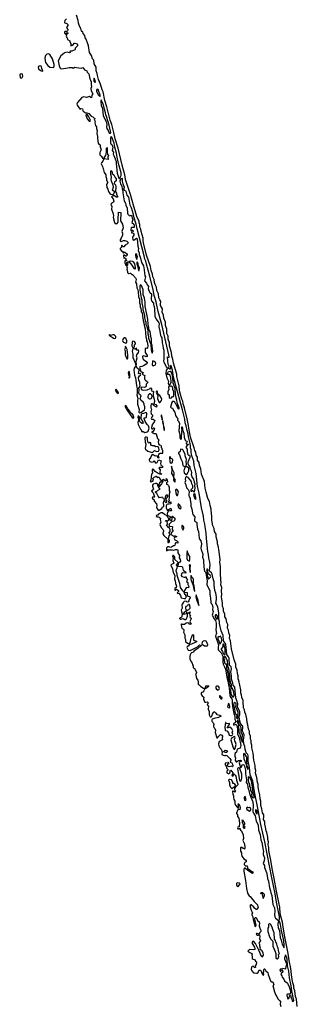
# Model space of a CAD drawing. Extents: x 2895860 to 3052244, y 542080 to 918683.
# Tile 72 of 133: x 3043126 to 3049358, y 701012 to 723132. Entities that reach past the tile are written whole.
import ezdxf

# ---------------------------------------------------------------- set-up
doc = ezdxf.new("R2010")
doc.units = 0

msp = doc.modelspace()

# ---------------------------------------------------------------- linework, layer by layer
at = {"layer": '0CON05XD'}
for points in [[(3044179, 723155), (3044139, 723115), (3044132, 723072), (3044139, 723059), (3044182, 723045), (3044209, 723025), (3044210, 723000), (3044180, 722955), (3044185, 722940), (3044210, 722915), (3044207, 722895), (3044198, 722885)], [(3048952, 703262), (3048888, 703555), (3048842, 703835), (3048798, 704025), (3048756, 704286), (3048738, 704355), (3048720, 704465), (3048720, 704535), (3048706, 704595), (3048715, 704665), (3048699, 704715), (3048697, 704765), (3048672, 704875), (3048658, 704908), (3048645, 704995), (3048626, 705056), (3048627, 705115), (3048602, 705165), (3048607, 705233), (3048603, 705265), (3048575, 705315), (3048563, 705405), (3048538, 705475), (3048540, 705575), (3048523, 705625), (3048518, 705718), (3048491, 705805), (3048478, 705895), (3048482, 705955), (3048466, 705996), (3048451, 706105), (3048421, 706205), (3048430, 706265), (3048412, 706315), (3048409, 706375), (3048379, 706495), (3048378, 706565), (3048372, 706588), (3048370, 706655), (3048338, 706775), (3048339, 706835), (3048323, 706875), (3048319, 706935), (3048304, 706965), (3048304, 707034), (3048284, 707085), (3048287, 707145), (3048259, 707195), (3048250, 707290), (3048233, 707345), (3048226, 707425), (3048204, 707525), (3048180, 707575), (3048171, 707625), (3048148, 707675), (3048149, 707725), (3048141, 707765), (3048139, 707835), (3048112, 707902), (3048106, 707965), (3048087, 708005), (3048087, 708075), (3048070, 708180), (3048049, 708285), (3048033, 708323), (3048030, 708345), (3048031, 708395), (3048012, 708445), (3048007, 708517), (3047980, 708585), (3047975, 708653), (3047938, 708748), (3047881, 708995), (3047857, 709177), (3047838, 709235), (3047841, 709295), (3047818, 709355), (3047815, 709415), (3047792, 709465), (3047801, 709545), (3047777, 709587), (3047762, 709672), (3047734, 709715), (3047729, 709785), (3047703, 709835), (3047700, 709895), (3047678, 709955), (3047678, 709992), (3047678, 710035), (3047659, 710155), (3047666, 710225), (3047653, 710295), (3047662, 710375), (3047642, 710435), (3047651, 710495), (3047638, 710535), (3047644, 710595), (3047635, 710645), (3047632, 710845), (3047622, 710945), (3047625, 710995), (3047606, 711185), (3047593, 711225), (3047587, 711285), (3047568, 711355), (3047564, 711405), (3047538, 711515), (3047534, 711575), (3047496, 711635), (3047490, 711705), (3047459, 711759), (3047439, 711885), (3047438, 711985), (3047428, 712025), (3047421, 712135), (3047405, 712220), (3047384, 712305), (3047352, 712375), (3047309, 712519), (3047291, 712611), (3047278, 712758), (3047206, 712925), (3047194, 713045), (3047160, 713115), (3047154, 713184), (3047119, 713235), (3047116, 713305), (3047088, 713348), (3047083, 713415), (3047057, 713457), (3047046, 713514), (3046963, 713755), (3046922, 713955), (3046918, 714015), (3046889, 714165), (3046829, 714409), (3046798, 714505), (3046787, 714565), (3046767, 714607), (3046725, 714745), (3046714, 714795), (3046704, 714904), (3046654, 715114), (3046651, 715171), (3046576, 715415), (3046564, 715505), (3046543, 715573), (3046530, 715655), (3046505, 715755), (3046486, 715806), (3046487, 715875), (3046458, 715955), (3046461, 716025), (3046432, 716085), (3046427, 716177), (3046396, 716265), (3046397, 716335), (3046358, 716425), (3046353, 716493), (3046324, 716565), (3046328, 716635), (3046288, 716715), (3046284, 716745), (3046291, 716805), (3046270, 716840), (3046247, 716887), (3046245, 716975), (3046206, 717046), (3046199, 717125), (3046166, 717185), (3046152, 717225), (3046142, 717295), (3046117, 717357), (3046107, 717415), (3046079, 717495), (3046059, 717585), (3045972, 717845), (3045905, 718120), (3045896, 718175), (3045897, 718225), (3045851, 718375), (3045846, 718425), (3045830, 718455), (3045823, 718485), (3045825, 718530), (3045810, 718570), (3045806, 718606), (3045766, 718685), (3045685, 718932), (3045615, 719202), (3045502, 719542), (3045484, 719645), (3045424, 719865), (3045336, 720246), (3045269, 720455), (3045242, 720595), (3045191, 720775), (3045154, 720875), (3045083, 721173), (3045037, 721315), (3044999, 721509), (3044978, 721555), (3044938, 721685), (3044894, 721786), (3044870, 721875), (3044867, 721927), (3044842, 721985), (3044840, 722065), (3044798, 722142), (3044787, 722225), (3044763, 722255), (3044737, 722327), (3044692, 722395), (3044667, 722545), (3044617, 722695), (3044599, 722725), (3044589, 722775), (3044553, 722825), (3044543, 722853), (3044516, 722876), (3044498, 722935), (3044467, 722985), (3044443, 723057), (3044437, 723115), (3044404, 723234)], [(3044198, 722885), (3044185, 722870), (3044141, 722869), (3044134, 722855), (3044134, 722835), (3044150, 722815), (3044165, 722810), (3044170, 722825), (3044192, 722848), (3044208, 722835), (3044205, 722820), (3044182, 722818), (3044169, 722765), (3044175, 722740), (3044192, 722722), (3044200, 722685), (3044248, 722655), (3044248, 722635), (3044280, 722585), (3044270, 722555), (3044285, 722550), (3044295, 722560), (3044315, 722560), (3044355, 722602), (3044365, 722602), (3044415, 722588), (3044424, 722565), (3044424, 722546), (3044372, 722495), (3044368, 722465), (3044360, 722455), (3044295, 722426), (3044258, 722425), (3044250, 722415), (3044258, 722395), (3044245, 722388), (3044195, 722400), (3044130, 722385), (3044114, 722376), (3044053, 722317), (3043992, 722205), (3044010, 722095), (3044034, 722044), (3044044, 722034), (3044065, 722029), (3044205, 722049), (3044235, 722061), (3044305, 722056), (3044325, 722042), (3044365, 722064), (3044398, 722055), (3044505, 722047), (3044545, 722058), (3044583, 722003), (3044630, 721980), (3044643, 721955), (3044681, 721915), (3044697, 721807), (3044719, 721775), (3044729, 721735), (3044728, 721675), (3044736, 721625), (3044724, 721585), (3044730, 721535), (3044768, 721465), (3044743, 721435), (3044735, 721380), (3044722, 721382), (3044695, 721410), (3044627, 721383), (3044565, 721397), (3044519, 721381), (3044421, 721269), (3044411, 721245), (3044416, 721215), (3044472, 721135), (3044475, 721120), (3044495, 721139), (3044535, 721130), (3044540, 721125), (3044538, 721105), (3044554, 721074), (3044575, 721063), (3044595, 721040), (3044635, 721041), (3044675, 721023), (3044732, 720965), (3044768, 720948), (3044795, 720920), (3044810, 720915), (3044810, 720905), (3044800, 720895), (3044803, 720873), (3044818, 720845), (3044814, 720815), (3044827, 720757), (3044850, 720725), (3044850, 720685), (3044864, 720634), (3044857, 720575), (3044874, 720505), (3044874, 720465), (3044891, 720355), (3044904, 720334), (3044926, 720325), (3044932, 720305), (3044930, 720275), (3044954, 720205), (3044924, 720146), (3044926, 720096), (3044955, 720070), (3044985, 720027), (3045012, 720005), (3044991, 719955), (3044962, 719918), (3044957, 719895), (3044988, 719835), (3044990, 719805), (3045002, 719792), (3045022, 719702), (3045056, 719645), (3045056, 719606), (3045076, 719565), (3045074, 719524), (3045101, 719475), (3045100, 719465), (3045073, 719427), (3045081, 719365), (3045108, 719328), (3045122, 719275), (3045150, 719230), (3045174, 719214), (3045203, 719207), (3045234, 719216), (3045260, 719265), (3045225, 719286), (3045212, 719305), (3045228, 719378), (3045222, 719412), (3045184, 719504), (3045180, 719545), (3045190, 719595), (3045182, 719632), (3045170, 719655), (3045173, 719735), (3045185, 719740), (3045195, 719730), (3045203, 719705), (3045202, 719675), (3045238, 719648), (3045266, 719586), (3045289, 719555), (3045288, 719512), (3045255, 719480), (3045250, 719455), (3045275, 719420), (3045283, 719375), (3045278, 719265), (3045297, 719235), (3045302, 719205), (3045328, 719155), (3045317, 719143), (3045295, 719142), (3045252, 719172), (3045225, 719178), (3045200, 719170), (3045189, 719155), (3045226, 719105), (3045240, 719055), (3045235, 719034), (3045185, 719006), (3045173, 718985), (3045193, 718935), (3045189, 718875), (3045221, 718769), (3045228, 718725), (3045226, 718695), (3045229, 718659), (3045251, 718575), (3045295, 718547), (3045315, 718552), (3045337, 718585), (3045333, 718643), (3045341, 718799), (3045345, 718808), (3045393, 718803), (3045392, 718615), (3045430, 718535), (3045449, 718455), (3045418, 718375), (3045434, 718335), (3045430, 718295), (3045405, 718223), (3045384, 718185), (3045382, 718165), (3045393, 718153), (3045405, 718151), (3045455, 718173), (3045485, 718173), (3045532, 718155), (3045560, 718125), (3045543, 718095), (3045496, 718064), (3045465, 718029), (3045440, 718030), (3045425, 718062), (3045415, 718067), (3045409, 718061), (3045409, 718025), (3045382, 717995), (3045381, 717975), (3045400, 717950), (3045434, 717924), (3045455, 717890), (3045467, 717913), (3045485, 717913), (3045525, 717882), (3045540, 717855), (3045538, 717842), (3045515, 717820), (3045505, 717820), (3045465, 717850), (3045459, 717825), (3045460, 717775), (3045465, 717770), (3045475, 717780), (3045498, 717778), (3045507, 717767), (3045512, 717742), (3045530, 717725), (3045515, 717712), (3045495, 717720), (3045484, 717706), (3045485, 717670), (3045505, 717610), (3045522, 717635), (3045533, 717677), (3045545, 717690), (3045552, 717682), (3045546, 717625), (3045520, 717595), (3045536, 717555), (3045534, 717524), (3045548, 717478), (3045548, 717455), (3045555, 717444), (3045575, 717434), (3045605, 717441), (3045615, 717438), (3045645, 717408), (3045660, 717405), (3045726, 717336), (3045741, 717305), (3045743, 717295), (3045723, 717235), (3045746, 717195), (3045757, 717107), (3045775, 717067), (3045787, 717015), (3045796, 716906), (3045816, 716855), (3045819, 716775), (3045832, 716725), (3045830, 716685), (3045844, 716645), (3045850, 716600), (3045852, 716572), (3045875, 716545), (3045879, 716475), (3045897, 716377), (3045915, 716325), (3045921, 716271), (3045943, 716185), (3045954, 716006), (3045975, 715958), (3045972, 715915), (3045985, 715898), (3046004, 715815), (3045998, 715752), (3045985, 715748), (3045965, 715752), (3045945, 715742), (3045939, 715725), (3045943, 715655), (3045988, 715585), (3045990, 715565), (3045965, 715560), (3045957, 715567), (3045895, 715578), (3045880, 715565), (3045890, 715515), (3045902, 715495), (3045979, 715449), (3045990, 715435), (3045988, 715425), (3045965, 715393), (3045908, 715355), (3045865, 715338), (3045825, 715336), (3045814, 715315), (3045830, 715285), (3045820, 715265), (3045844, 715234), (3045875, 715210), (3045900, 715205), (3045880, 715185), (3045880, 715165), (3045895, 715150), (3045922, 715148), (3045935, 715140), (3045931, 715109), (3045926, 715085), (3045930, 715055), (3045951, 715031), (3045998, 714998), (3046000, 714985), (3045966, 714945), (3045966, 714905), (3045958, 714885), (3045925, 714869), (3045861, 714879), (3045850, 714870), (3045844, 714844), (3045869, 714819), (3045905, 714810), (3045985, 714820), (3046053, 714847), (3046065, 714860), (3046075, 714860), (3046085, 714850), (3046088, 714825), (3046080, 714805), (3046093, 714793), (3046115, 714790), (3046126, 714776), (3046120, 714725), (3046122, 714685), (3046146, 714605), (3046152, 714555), (3046140, 714505), (3046185, 714488), (3046203, 714455), (3046195, 714430), (3046148, 714455), (3046125, 714480), (3046120, 714495), (3046103, 714503), (3046085, 714502), (3046078, 714495), (3046068, 714465), (3046068, 714415), (3046081, 714385), (3046069, 714325), (3046080, 714280), (3046108, 714245), (3046104, 714225), (3046081, 714195), (3046075, 714170), (3046088, 714158), (3046125, 714154), (3046158, 714125), (3046145, 714092), (3046098, 714035), (3046102, 714025), (3046084, 713974), (3046086, 713955), (3046095, 713942), (3046115, 713940), (3046135, 713962), (3046145, 713962), (3046154, 713945), (3046146, 713915), (3046115, 713882), (3046090, 713875), (3046090, 713865), (3046105, 713850), (3046125, 713850), (3046145, 713838), (3046175, 713837), (3046188, 713828), (3046217, 713727), (3046247, 713695), (3046234, 713645), (3046240, 713605), (3046259, 713579), (3046292, 713572), (3046302, 713562), (3046303, 713523), (3046318, 713505), (3046320, 713475), (3046328, 713465), (3046330, 713405), (3046340, 713395), (3046335, 713390), (3046281, 713389), (3046240, 713365), (3046232, 713332), (3046253, 713305), (3046245, 713278), (3046235, 713278), (3046220, 713320), (3046209, 713329), (3046185, 713333), (3046165, 713323), (3046125, 713354), (3046094, 713356), (3046082, 713345), (3046072, 713305), (3046036, 713254), (3046032, 713235), (3046049, 713209), (3046095, 713191), (3046122, 713198), (3046145, 713222), (3046164, 713184), (3046185, 713170), (3046210, 713185), (3046245, 713242), (3046305, 713218), (3046289, 713165), (3046292, 713132), (3046304, 713114), (3046335, 713102), (3046340, 713095), (3046321, 713069), (3046305, 713067), (3046293, 713073), (3046265, 713073), (3046253, 713055), (3046282, 713022), (3046271, 712961), (3046277, 712947), (3046308, 712935), (3046295, 712918), (3046234, 712934), (3046164, 712984), (3046125, 713032), (3046115, 713033), (3046103, 713025), (3046097, 712995), (3046104, 712955), (3046084, 712925), (3046070, 712785), (3046058, 712765), (3046075, 712747), (3046112, 712765), (3046126, 712785), (3046112, 712825), (3046145, 712854), (3046166, 712864), (3046175, 712880), (3046190, 712875), (3046215, 712850), (3046235, 712858), (3046255, 712852), (3046278, 712805), (3046305, 712790), (3046322, 712788), (3046355, 712810), (3046383, 712783), (3046405, 712782), (3046420, 712795), (3046418, 712808), (3046410, 712815), (3046415, 712820), (3046430, 712815), (3046432, 712802), (3046440, 712795), (3046440, 712765), (3046450, 712755), (3046420, 712725), (3046420, 712695), (3046445, 712690), (3046470, 712665), (3046482, 712625), (3046480, 712545), (3046498, 712525), (3046480, 712475), (3046482, 712395), (3046473, 712355), (3046480, 712325), (3046470, 712315), (3046470, 712295), (3046475, 712290), (3046505, 712290), (3046518, 712298), (3046520, 712255), (3046485, 712248), (3046451, 712249), (3046432, 712238), (3046416, 712214), (3046411, 712165), (3046435, 712110), (3046445, 712110), (3046515, 712160), (3046527, 712135)], [(3043885, 722062), (3043895, 722069), (3043901, 722085), (3043899, 722125), (3043863, 722253), (3043799, 722349), (3043785, 722359), (3043765, 722362), (3043732, 722358), (3043704, 722326), (3043688, 722272), (3043694, 722205), (3043708, 722168), (3043755, 722106), (3043805, 722063), (3043885, 722062)], [(3043635, 721973), (3043648, 721985), (3043625, 722035), (3043615, 722075), (3043605, 722088), (3043585, 722097), (3043555, 722091), (3043539, 722065), (3043549, 722029), (3043595, 721988), (3043635, 721973)], [(3043165, 721822), (3043180, 721835), (3043194, 721865), (3043188, 721905), (3043165, 721918), (3043135, 721906), (3043126, 721885), (3043136, 721836), (3043145, 721824), (3043165, 721822)], [(3044815, 721728), (3044825, 721730), (3044815, 721785), (3044795, 721818), (3044789, 721801), (3044793, 721755), (3044815, 721728)], [(3044925, 721404), (3044932, 721415), (3044929, 721435), (3044896, 721545), (3044885, 721564), (3044865, 721572), (3044851, 721549), (3044852, 721522), (3044898, 721435), (3044925, 721404)], [(3045165, 720581), (3045171, 720595), (3045168, 720625), (3045148, 720695), (3045136, 720765), (3045077, 720957), (3045060, 720995), (3045053, 721043), (3044997, 721235), (3044955, 721333), (3044949, 721295), (3044954, 721204), (3044985, 721135), (3045000, 720975), (3045038, 720908), (3045066, 720835), (3045079, 720775), (3045073, 720725), (3045085, 720686), (3045115, 720645), (3045135, 720584), (3045165, 720581)], [(3044705, 720852), (3044712, 720875), (3044681, 720951), (3044645, 720998), (3044635, 721002), (3044615, 720998), (3044612, 720985), (3044642, 720905), (3044684, 720854), (3044705, 720852)], [(3045365, 719568), (3045375, 719570), (3045405, 719635), (3045407, 719695), (3045344, 719905), (3045305, 720085), (3045299, 720135), (3045261, 720271), (3045246, 720356), (3045195, 720497), (3045185, 720504), (3045168, 720485), (3045166, 720365), (3045174, 720345), (3045197, 720325), (3045215, 720265), (3045199, 720195), (3045228, 720155), (3045222, 720115), (3045241, 720085), (3045272, 720005), (3045290, 719945), (3045294, 719904), (3045314, 719685), (3045345, 719592), (3045355, 719574), (3045365, 719568)], [(3045115, 719990), (3045033, 720003), (3045027, 720017), (3045028, 720045), (3045056, 720085), (3045072, 720155), (3045074, 720236), (3045085, 720260), (3045090, 720255), (3045087, 720153), (3045098, 720108), (3045118, 720085), (3045106, 720045), (3045115, 719990)], [(3049065, 702283), (3049065, 702365), (3049046, 702475), (3049003, 702673), (3048981, 702805), (3048965, 702860), (3048950, 702885), (3048959, 702935), (3048955, 702975), (3048889, 703305), (3048861, 703491), (3048785, 703852), (3048628, 704665), (3048539, 705055), (3048471, 705415), (3048395, 705786), (3048356, 706025), (3048301, 706165), (3048282, 706335), (3048255, 706475), (3048253, 706595), (3048244, 706624), (3048213, 706665), (3048187, 706745), (3048181, 706805), (3048161, 706865), (3048152, 706955), (3048156, 706986), (3048164, 707074), (3048131, 707145), (3048132, 707245), (3048125, 707265), (3048085, 707323), (3048062, 707415), (3048054, 707475), (3048071, 707525), (3048069, 707585), (3048014, 707695), (3048020, 707765), (3047975, 707898), (3047953, 708133), (3047915, 708185), (3047909, 708229), (3047880, 708315), (3047880, 708395), (3047868, 708475), (3047879, 708551), (3047870, 708590), (3047838, 708628), (3047831, 708785), (3047815, 708818), (3047777, 708867), (3047752, 709105), (3047704, 709174), (3047693, 709295), (3047652, 709405), (3047615, 709565), (3047612, 709615), (3047599, 709665), (3047599, 709805), (3047573, 709933), (3047555, 709983), (3047532, 710025), (3047546, 710105), (3047545, 710165), (3047529, 710249), (3047510, 710305), (3047492, 710435), (3047492, 710505), (3047471, 710571), (3047450, 710675), (3047435, 710705), (3047395, 710735), (3047390, 710755), (3047402, 710885), (3047397, 710947), (3047374, 711034), (3047367, 711117), (3047349, 711185), (3047321, 711475), (3047314, 711605), (3047288, 711742), (3047285, 711795), (3047262, 711885), (3047251, 711975), (3047208, 712165), (3047154, 712495), (3047118, 712645), (3047085, 712935), (3047042, 713115), (3047035, 713217), (3046992, 713332), (3046984, 713375), (3046973, 713415), (3046975, 713472), (3046959, 713515), (3046963, 713555), (3046955, 713610), (3046913, 713763), (3046909, 713825), (3046883, 713903), (3046865, 714005), (3046844, 714075), (3046831, 714155), (3046782, 714365), (3046625, 714935), (3046581, 715101), (3046553, 715255), (3046525, 715357), (3046514, 715366), (3046512, 715312), (3046505, 715283), (3046495, 715279), (3046476, 715295), (3046484, 715345), (3046457, 715395), (3046441, 715545), (3046445, 715560), (3046475, 715543), (3046482, 715548), (3046477, 715605), (3046313, 716287), (3046234, 716574), (3046187, 716795), (3046145, 716934), (3046125, 717065), (3046049, 717369), (3045970, 717640), (3045958, 717708), (3045934, 717755), (3045920, 717830), (3045761, 718435), (3045741, 718535), (3045687, 718707), (3045679, 718759), (3045637, 718905), (3045609, 718965), (3045573, 719145), (3045540, 719190), (3045515, 719277), (3045482, 719295), (3045467, 719345), (3045476, 719354), (3045480, 719365), (3045447, 719437), (3045431, 719505), (3045432, 719555), (3045425, 719563), (3045415, 719564), (3045387, 719553), (3045375, 719505), (3045391, 719445), (3045422, 719395), (3045424, 719336), (3045444, 719285), (3045442, 719245), (3045472, 719065), (3045503, 719013), (3045511, 718965), (3045537, 718895), (3045543, 718785), (3045555, 718762), (3045585, 718731), (3045597, 718727), (3045625, 718739), (3045645, 718717), (3045650, 718675), (3045663, 718635), (3045643, 718575), (3045685, 718539), (3045699, 718505), (3045695, 718464), (3045655, 718461), (3045635, 718466), (3045625, 718455), (3045618, 718415), (3045625, 718389), (3045655, 718406), (3045665, 718402), (3045670, 718385), (3045665, 718370), (3045631, 718355), (3045645, 718341), (3045676, 718336), (3045690, 718315), (3045690, 718295), (3045661, 718245), (3045665, 718189), (3045685, 718182), (3045745, 718221), (3045755, 718220), (3045766, 718206), (3045779, 718045), (3045792, 717995), (3045789, 717945), (3045808, 717895), (3045811, 717855), (3045839, 717775), (3045861, 717681), (3045906, 717605), (3045911, 717555), (3045923, 717515), (3045924, 717435), (3045937, 717375), (3045948, 717355), (3045925, 717265), (3045976, 717215), (3045986, 717176), (3046014, 717135), (3046012, 717092), (3046041, 717011), (3046055, 716993), (3046085, 716973), (3046078, 716845), (3046088, 716818), (3046126, 716765), (3046133, 716745), (3046151, 716645), (3046162, 716475), (3046193, 716403), (3046246, 716325), (3046254, 716305), (3046250, 716235), (3046275, 716135), (3046285, 716035), (3046305, 716010), (3046315, 715985), (3046326, 715875), (3046341, 715815), (3046346, 715756), (3046362, 715705), (3046363, 715505), (3046357, 715465), (3046365, 715435), (3046419, 715329), (3046446, 715295), (3046413, 715255), (3046404, 715185), (3046429, 715085), (3046464, 715014), (3046462, 714965), (3046475, 714929), (3046485, 714917), (3046498, 714922), (3046524, 714986), (3046519, 715095), (3046500, 715150), (3046488, 715158), (3046455, 715158), (3046446, 715166), (3046442, 715185), (3046470, 715225), (3046505, 715238), (3046516, 715225), (3046547, 715147), (3046556, 715086), (3046561, 714975), (3046606, 714856), (3046613, 714715), (3046633, 714643), (3046648, 714595), (3046657, 714535), (3046695, 714422), (3046695, 714382), (3046665, 714425), (3046649, 714479), (3046630, 714495), (3046608, 714538), (3046585, 714551), (3046559, 714551), (3046542, 714535), (3046512, 714425), (3046523, 714413), (3046557, 714407), (3046567, 714397), (3046575, 714355), (3046606, 714316), (3046625, 714243), (3046655, 714194), (3046676, 714176), (3046668, 714135), (3046682, 714122), (3046712, 714065), (3046700, 713895), (3046724, 713816), (3046718, 713748), (3046725, 713726), (3046745, 713704), (3046758, 713725), (3046765, 713890), (3046774, 713915), (3046764, 713935), (3046762, 713965), (3046765, 713982), (3046775, 713982), (3046784, 713946), (3046778, 713915), (3046813, 713845), (3046821, 713755), (3046841, 713685), (3046852, 713672), (3046875, 713663), (3046884, 713645), (3046880, 713630), (3046861, 713615), (3046861, 713605), (3046875, 713593), (3046905, 713598), (3046912, 713585), (3046875, 713561), (3046858, 713532), (3046865, 713511), (3046888, 713485), (3046886, 713435), (3046902, 713362), (3046915, 713348), (3046938, 713348), (3046949, 713335), (3046946, 713295), (3046904, 713195), (3046899, 713165), (3046915, 713124), (3046944, 713085), (3046942, 713055), (3046976, 712996), (3046979, 712955), (3046972, 712912), (3046994, 712844), (3047025, 712807), (3047041, 712741), (3047058, 712705), (3047047, 712655), (3047054, 712615), (3047046, 712514), (3047035, 712520), (3047018, 712548), (3047005, 712551), (3046985, 712536), (3046975, 712536), (3046972, 712542), (3046976, 712575), (3047013, 712615), (3047013, 712663), (3046993, 712705), (3046980, 712750), (3046957, 712787), (3046907, 712847), (3046875, 712862), (3046865, 712862), (3046850, 712850), (3046841, 712815), (3046848, 712775), (3046833, 712735), (3046856, 712686), (3046871, 712615), (3046910, 712580), (3046929, 712535), (3046933, 712515), (3046921, 712475), (3046921, 712445), (3046932, 712415), (3046954, 712385), (3046951, 712345), (3046971, 712265), (3046969, 712205), (3046993, 712143), (3047006, 712046), (3047015, 712015), (3047055, 711965), (3047049, 711895), (3047053, 711873), (3047065, 711859), (3047097, 711847), (3047105, 711836), (3047101, 711791), (3047119, 711685), (3047137, 711637), (3047155, 711485), (3047165, 711458), (3047189, 711425), (3047204, 711355), (3047192, 711262), (3047198, 711228), (3047238, 711125), (3047230, 711055), (3047254, 710994), (3047252, 710945), (3047264, 710775), (3047275, 710745), (3047295, 710726), (3047303, 710705), (3047309, 710655), (3047337, 710525), (3047328, 710445), (3047362, 710362), (3047392, 710305), (3047394, 710215), (3047401, 710181), (3047410, 710135), (3047416, 710036), (3047425, 710015), (3047445, 709994), (3047458, 709925), (3047453, 709885), (3047470, 709835), (3047451, 709775), (3047450, 709755), (3047490, 709675), (3047525, 709631), (3047539, 709575), (3047539, 709495), (3047526, 709425), (3047547, 709345), (3047526, 709314), (3047522, 709282), (3047588, 709085), (3047581, 709025), (3047585, 708975), (3047595, 708957), (3047648, 708905), (3047687, 708835), (3047688, 708705), (3047695, 708655), (3047727, 708597), (3047745, 708538), (3047781, 708321), (3047805, 708247), (3047811, 708181), (3047829, 708119), (3047842, 707952), (3047860, 707910), (3047888, 707875), (3047896, 707855), (3047892, 707785), (3047901, 707705), (3047934, 707544), (3047956, 707485), (3047953, 707415), (3047975, 707355), (3047969, 707341), (3047926, 707315), (3047924, 707295), (3047935, 707284), (3047985, 707303), (3047994, 707294), (3048013, 707197), (3048012, 707135), (3048019, 707089), (3048054, 707005), (3048088, 706825), (3048075, 706769), (3048055, 706756), (3048011, 706745), (3047998, 706715), (3047993, 706677), (3047965, 706652), (3047957, 706635), (3047953, 706585), (3047970, 706545), (3047963, 706495), (3047985, 706461), (3047995, 706458), (3048035, 706489), (3048085, 706500), (3048101, 706491), (3048096, 706465), (3048059, 706461), (3048053, 706435), (3048085, 706334), (3048104, 706345), (3048121, 706395), (3048135, 706403), (3048155, 706394), (3048175, 706361), (3048198, 706275), (3048193, 706193), (3048218, 706052), (3048212, 705995), (3048241, 705955), (3048250, 705885), (3048266, 705845), (3048285, 705745), (3048313, 705663), (3048362, 705562), (3048370, 705475), (3048361, 705345), (3048373, 705303), (3048413, 705243), (3048432, 705125), (3048476, 705046), (3048490, 704925), (3048527, 704825), (3048539, 704709), (3048560, 704645), (3048588, 704478)], [(3045755, 717748), (3045767, 717803), (3045765, 717825), (3045752, 717855), (3045735, 717873), (3045724, 717866), (3045724, 717835), (3045735, 717788), (3045755, 717748)], [(3045715, 717530), (3045705, 717532), (3045685, 717554), (3045651, 717621), (3045582, 717702), (3045582, 717708), (3045615, 717712), (3045655, 717708), (3045675, 717692), (3045700, 717645), (3045721, 717565), (3045715, 717530)], [(3045795, 717496), (3045805, 717501), (3045818, 717565), (3045794, 717594), (3045782, 717655), (3045765, 717692), (3045758, 717672), (3045759, 717645), (3045781, 717581), (3045785, 717530), (3045795, 717496)], [(3046095, 715648), (3046105, 715650), (3046113, 715677), (3046109, 715755), (3046102, 715782), (3046102, 715815), (3046088, 715858), (3046088, 715955), (3046069, 716025), (3046057, 716127), (3046023, 716175), (3046025, 716215), (3046008, 716285), (3046003, 716405), (3045945, 716695), (3045944, 716784), (3045927, 716877), (3045896, 716956), (3045900, 717065), (3045870, 717145), (3045845, 717173), (3045829, 717165), (3045822, 717145), (3045824, 717064), (3045851, 716885), (3045869, 716839), (3045869, 716775), (3045893, 716665), (3045892, 716625), (3045926, 716495), (3045928, 716445), (3045943, 716375), (3045958, 716335), (3045957, 716285), (3045977, 716237), (3045999, 716159), (3046001, 716075), (3046017, 716025), (3046018, 715975), (3046054, 715876), (3046073, 715845), (3046077, 715705), (3046095, 715648)], [(3045255, 715969), (3045275, 715974), (3045284, 715995), (3045281, 716015), (3045245, 716049), (3045215, 716054), (3045165, 716038), (3045145, 716057), (3045133, 716055), (3045135, 716042), (3045155, 716022), (3045203, 716003), (3045235, 715974), (3045255, 715969)], [(3045505, 715864), (3045527, 715875), (3045532, 715895), (3045529, 715915), (3045506, 715975), (3045495, 715983), (3045475, 715983), (3045452, 715965), (3045437, 715925), (3045438, 715905), (3045455, 715888), (3045505, 715864)], [(3045685, 715760), (3045700, 715795), (3045703, 715825), (3045727, 715853), (3045728, 715865), (3045705, 715900), (3045665, 715909), (3045655, 715903), (3045650, 715890), (3045643, 715805), (3045665, 715760), (3045685, 715760)], [(3045545, 715511), (3045557, 715533), (3045551, 715555), (3045554, 715595), (3045535, 715720), (3045507, 715785), (3045495, 715788), (3045490, 715785), (3045498, 715765), (3045479, 715725), (3045492, 715695), (3045491, 715605), (3045531, 715515), (3045545, 715511)], [(3045815, 714300), (3045845, 714304), (3045875, 714332), (3045926, 714364), (3045934, 714394), (3045936, 714445), (3045920, 714475), (3045921, 714495), (3045904, 714534), (3045845, 714586), (3045827, 714625), (3045850, 714680), (3045843, 714693), (3045819, 714715), (3045804, 714745), (3045810, 714815), (3045804, 714855), (3045830, 714900), (3045831, 714915), (3045821, 714945), (3045826, 714985), (3045797, 715037), (3045793, 715095), (3045815, 715130), (3045840, 715145), (3045842, 715165), (3045835, 715180), (3045805, 715178), (3045794, 715185), (3045808, 715258), (3045801, 715271), (3045765, 715302), (3045738, 715355), (3045750, 715390), (3045742, 715435), (3045748, 715485), (3045763, 715535), (3045751, 715575), (3045754, 715605), (3045791, 715659), (3045800, 715685), (3045790, 715705), (3045758, 715708), (3045750, 715715), (3045745, 715750), (3045734, 715746), (3045728, 715732), (3045715, 715728), (3045678, 715742), (3045665, 715732), (3045659, 715715), (3045649, 715675), (3045668, 715615), (3045669, 715545), (3045716, 715425), (3045722, 715385), (3045733, 715355), (3045695, 715301), (3045688, 715265), (3045705, 715145), (3045729, 715085), (3045733, 715023), (3045744, 714974), (3045746, 714905), (3045762, 714845), (3045761, 714749), (3045752, 714705), (3045778, 714625), (3045768, 714575), (3045773, 714495), (3045807, 714375), (3045802, 714312), (3045815, 714300)], [(3046125, 715354), (3046174, 715376), (3046181, 715405), (3046165, 715444), (3046115, 715466), (3046105, 715448), (3046098, 715385), (3046105, 715363), (3046125, 715354)], [(3045585, 715077), (3045597, 715095), (3045602, 715155), (3045594, 715205), (3045585, 715228), (3045575, 715232), (3045563, 715195), (3045570, 715150), (3045580, 715125), (3045577, 715085), (3045585, 715077)], [(3045335, 714732), (3045341, 714745), (3045336, 714765), (3045305, 714810), (3045282, 714828), (3045277, 714813), (3045285, 714783), (3045315, 714747), (3045335, 714732)], [(3046042, 714612), (3046055, 714614), (3046076, 714624), (3046090, 714640), (3046100, 714675), (3046087, 714707), (3046065, 714724), (3046045, 714728), (3046011, 714699), (3046001, 714665), (3046006, 714645), (3046022, 714622), (3046042, 714612)], [(3046265, 714532), (3046285, 714544), (3046307, 714575), (3046314, 714604), (3046311, 714631), (3046275, 714688), (3046252, 714702), (3046230, 714730), (3046219, 714775), (3046205, 714796), (3046195, 714786), (3046192, 714765), (3046227, 714685), (3046217, 714625), (3046247, 714545), (3046255, 714532), (3046265, 714532)], [(3046505, 714632), (3046535, 714634), (3046555, 714664), (3046575, 714670), (3046587, 714685), (3046585, 714775), (3046563, 714825), (3046563, 714855), (3046551, 714895), (3046535, 714901), (3046505, 714890), (3046485, 714898), (3046475, 714894), (3046465, 714878), (3046472, 714825), (3046452, 714775), (3046450, 714745), (3046455, 714730), (3046478, 714705), (3046478, 714665), (3046485, 714648), (3046505, 714632)], [(3045675, 714180), (3045685, 714186), (3045690, 714205), (3045675, 714246), (3045658, 714268), (3045623, 714293), (3045599, 714335), (3045552, 714392), (3045520, 714445), (3045494, 714466), (3045495, 714438), (3045544, 714344), (3045654, 714194), (3045675, 714180)], [(3045935, 713861), (3045965, 713865), (3045989, 713871), (3046010, 713890), (3046029, 713955), (3046017, 714007), (3045985, 714039), (3045942, 714105), (3045918, 714175), (3045925, 714197), (3045955, 714187), (3045969, 714201), (3045978, 714285), (3045969, 714299), (3045955, 714304), (3045905, 714286), (3045869, 714281), (3045849, 714265), (3045847, 714177), (3045872, 714122), (3045896, 714086), (3045885, 714059), (3045875, 714059), (3045840, 714085), (3045818, 714125), (3045814, 714146), (3045828, 714175), (3045800, 714225), (3045785, 714232), (3045776, 714205), (3045791, 714165), (3045791, 714125), (3045780, 714085), (3045789, 714035), (3045835, 713930), (3045857, 713907), (3045862, 713882), (3045895, 713882), (3045935, 713861)], [(3046325, 714140), (3046325, 714198), (3046315, 714241), (3046305, 714249), (3046303, 714225), (3046315, 714180), (3046324, 714174), (3046325, 714140)], [(3046375, 713901), (3046380, 713915), (3046377, 713947), (3046358, 713995), (3046346, 714095), (3046332, 714128), (3046328, 714122), (3046329, 714095), (3046351, 714001), (3046363, 713917), (3046375, 713901)], [(3046105, 713412), (3046135, 713442), (3046155, 713451), (3046195, 713434), (3046240, 713440), (3046254, 713466), (3046248, 713515), (3046236, 713536), (3046225, 713542), (3046185, 713536), (3046146, 713556), (3046105, 713556), (3046083, 713565), (3046068, 713585), (3046066, 713626), (3046045, 713637), (3046025, 713622), (3046012, 713632), (3045992, 713695), (3045994, 713745), (3045976, 713756), (3045955, 713754), (3045937, 713735), (3045944, 713644), (3045960, 713595), (3045946, 713495), (3045950, 713480), (3046001, 713441), (3046075, 713414), (3046105, 713412)], [(3046865, 712911), (3046875, 712917), (3046911, 712969), (3046920, 712995), (3046920, 713055), (3046867, 713095), (3046864, 713104), (3046867, 713157), (3046861, 713205), (3046867, 713255), (3046842, 713332), (3046839, 713375), (3046790, 713470), (3046777, 713477), (3046745, 713481), (3046735, 713478), (3046726, 713435), (3046694, 713405), (3046691, 713385), (3046711, 713355), (3046742, 713265), (3046773, 713203), (3046785, 713121), (3046799, 713109), (3046849, 713089), (3046823, 713057), (3046810, 712995), (3046821, 712951), (3046865, 712911)], [(3046525, 713172), (3046555, 713195), (3046565, 713245), (3046555, 713261), (3046523, 713273), (3046505, 713313), (3046495, 713317), (3046486, 713294), (3046498, 713208), (3046506, 713186), (3046525, 713172)], [(3046605, 712744), (3046618, 712762), (3046623, 712785), (3046619, 712799), (3046586, 712836), (3046595, 712955), (3046557, 713025), (3046535, 713100), (3046532, 713055), (3046539, 713025), (3046532, 712935), (3046561, 712891), (3046575, 712851), (3046584, 712844), (3046581, 712785), (3046605, 712744)], [(3046255, 712650), (3046265, 712652), (3046288, 712665), (3046292, 712688), (3046305, 712700), (3046315, 712700), (3046323, 712727), (3046348, 712755), (3046350, 712765), (3046345, 712770), (3046325, 712770), (3046268, 712725), (3046250, 712685), (3046250, 712655), (3046255, 712650)], [(3046255, 712114), (3046316, 712154), (3046335, 712188), (3046360, 712195), (3046362, 712235), (3046354, 712254), (3046353, 712275), (3046365, 712320), (3046378, 712318), (3046405, 712282), (3046430, 712295), (3046430, 712335), (3046375, 712340), (3046370, 712365), (3046360, 712375), (3046334, 712384), (3046322, 712402), (3046262, 712392), (3046231, 712425), (3046206, 712485), (3046175, 712507), (3046170, 712515), (3046173, 712525), (3046222, 712548), (3046245, 712572), (3046280, 712585), (3046232, 712645), (3046218, 712695), (3046195, 712712), (3046175, 712713), (3046125, 712695), (3046106, 712675), (3046104, 712654), (3046126, 712584), (3046119, 712571), (3046088, 712545), (3046097, 712525), (3046125, 712500), (3046150, 712415), (3046142, 712408), (3046110, 712405), (3046103, 712385), (3046142, 712345), (3046147, 712315), (3046195, 712253), (3046204, 712215), (3046198, 712175), (3046202, 712155), (3046235, 712117), (3046255, 712114)], [(3046665, 712441), (3046677, 712463), (3046688, 712525), (3046665, 712559), (3046635, 712586), (3046625, 712565), (3046628, 712502), (3046645, 712454), (3046655, 712441), (3046665, 712441)], [(3046415, 712372), (3046442, 712405), (3046450, 712425), (3046450, 712445), (3046435, 712460), (3046403, 712437), (3046390, 712415), (3046390, 712385), (3046403, 712373), (3046415, 712372)], [(3047075, 712350), (3047065, 712360), (3047041, 712425), (3047037, 712455), (3047045, 712488), (3047055, 712482), (3047061, 712465), (3047074, 712395), (3047075, 712350)], [(3046527, 712135), (3046530, 712105), (3046525, 712098), (3046495, 712099), (3046468, 712092), (3046452, 712078), (3046443, 712057), (3046440, 712035), (3046446, 711996), (3046490, 711975), (3046512, 711952), (3046509, 711941), (3046485, 711920), (3046453, 711945), (3046438, 711988), (3046374, 712014), (3046335, 712056), (3046295, 712051), (3046252, 712028), (3046225, 712000), (3046205, 712000), (3046193, 711987), (3046195, 711973), (3046205, 711963), (3046235, 711964), (3046255, 711956), (3046287, 711925), (3046281, 711905), (3046296, 711845), (3046274, 711794), (3046304, 711724), (3046332, 711695), (3046352, 711652), (3046352, 711635), (3046337, 711595), (3046338, 711578), (3046360, 711545), (3046450, 711465), (3046450, 711395), (3046455, 711390), (3046475, 711390), (3046490, 711405), (3046492, 711435), (3046470, 711465), (3046483, 711535), (3046502, 711565), (3046476, 711595), (3046501, 711635), (3046503, 711675), (3046486, 711706), (3046463, 711723), (3046435, 711760), (3046420, 711765), (3046435, 711792), (3046444, 711815), (3046437, 711857), (3046400, 711865), (3046405, 711880), (3046425, 711880), (3046435, 711870), (3046445, 711872), (3046468, 711885), (3046485, 711910), (3046515, 711888), (3046535, 711892), (3046548, 711915), (3046548, 711948), (3046540, 711965), (3046555, 711978), (3046565, 711978), (3046570, 711965), (3046605, 711930), (3046612, 711905), (3046595, 711868), (3046545, 711858), (3046525, 711844), (3046480, 711795), (3046472, 711775), (3046492, 711752), (3046546, 711746), (3046559, 711739), (3046548, 711695), (3046552, 711682), (3046572, 711665), (3046550, 711625), (3046532, 711608), (3046518, 711565), (3046585, 711530), (3046607, 711533), (3046615, 711540), (3046650, 711525), (3046645, 711513), (3046614, 711506), (3046602, 711498), (3046594, 711475), (3046608, 711448), (3046665, 711420), (3046677, 711405), (3046678, 711385), (3046675, 711370), (3046645, 711382), (3046624, 711376), (3046613, 711355), (3046610, 711325), (3046599, 711311), (3046575, 711309), (3046535, 711282), (3046515, 711278), (3046475, 711290), (3046445, 711290), (3046423, 711267), (3046420, 711205), (3046425, 711200), (3046455, 711220), (3046555, 711222), (3046585, 711218), (3046625, 711230), (3046665, 711228), (3046676, 711206), (3046677, 711157), (3046712, 711092), (3046704, 711044), (3046726, 711006), (3046733, 710967), (3046723, 710947), (3046692, 710928), (3046677, 710875), (3046678, 710858), (3046692, 710852), (3046775, 710848), (3046777, 710825), (3046791, 710795), (3046793, 710765), (3046850, 710725), (3046857, 710705), (3046852, 710698), (3046788, 710702), (3046766, 710694), (3046758, 710682), (3046752, 710642), (3046766, 710626), (3046815, 710609), (3046842, 710608), (3046855, 710618), (3046860, 710615), (3046862, 710582), (3046885, 710568), (3046890, 710555), (3046873, 710513), (3046902, 710485), (3046900, 710445), (3046922, 710395), (3046915, 710372), (3046875, 710377), (3046860, 710370), (3046825, 710312), (3046818, 710278), (3046822, 710272), (3046883, 710263), (3046888, 710255), (3046882, 710225), (3046886, 710196), (3046905, 710180), (3046935, 710170), (3046950, 710155), (3046950, 710145), (3046927, 710115), (3046921, 710075), (3046905, 710052), (3046885, 710048), (3046865, 710072), (3046815, 710058), (3046802, 710048), (3046775, 710000), (3046762, 709988), (3046770, 709915), (3046747, 709865), (3046760, 709835), (3046770, 709785), (3046769, 709715), (3046745, 709697), (3046725, 709698), (3046715, 709690), (3046715, 709680), (3046725, 709668), (3046745, 709668), (3046795, 709682), (3046835, 709658), (3046855, 709660), (3046869, 709675), (3046891, 709735), (3046890, 709795), (3046916, 709804), (3046955, 709830), (3046940, 709785), (3046942, 709755), (3046960, 709735), (3046948, 709715), (3046952, 709702), (3046977, 709685), (3046977, 709675), (3046946, 709615), (3046952, 709592), (3046972, 709565), (3046965, 709552), (3046943, 709543), (3046924, 709574), (3046895, 709581), (3046864, 709576), (3046825, 709546), (3046775, 709547), (3046755, 709562), (3046750, 709555), (3046755, 709485), (3046775, 709452), (3046805, 709438), (3046808, 709428), (3046810, 709405), (3046803, 709375), (3046830, 709315), (3046836, 709275), (3046833, 709235), (3046846, 709205), (3046848, 709165), (3046895, 709122), (3046935, 709108), (3046957, 709165), (3046972, 709235), (3046990, 709265), (3047005, 709310), (3047015, 709318), (3047031, 709301), (3047031, 709265), (3047031, 709201), (3047052, 709182), (3047095, 709167), (3047096, 709155), (3046979, 709105), (3046941, 709099), (3046915, 709068), (3046886, 709045), (3046881, 709029), (3046905, 708969), (3046955, 708959), (3047116, 709044), (3047165, 709090), (3047200, 709075), (3047200, 709065), (3047190, 709055), (3047145, 709027), (3047125, 709004), (3047039, 708951), (3047020, 708920), (3046985, 708909), (3046966, 708895), (3046951, 708865), (3046944, 708825), (3046944, 708775), (3046973, 708705), (3046994, 708675), (3047003, 708635), (3047018, 708615), (3047018, 708575), (3047035, 708560), (3047048, 708558), (3047093, 708475), (3047097, 708465), (3047090, 708445), (3047076, 708425), (3047078, 708405), (3047096, 708335), (3047127, 708295), (3047133, 708273), (3047135, 708200), (3047155, 708190), (3047192, 708152), (3047255, 708117), (3047275, 708110), (3047289, 708121), (3047299, 708131), (3047305, 708167), (3047365, 708170), (3047370, 708165), (3047365, 708152), (3047322, 708115), (3047305, 708104), (3047280, 708100), (3047263, 708055), (3047234, 708026), (3047205, 708016), (3047196, 707995), (3047201, 707975), (3047225, 707942), (3047260, 707915), (3047250, 707875), (3047272, 707805), (3047285, 707798), (3047305, 707798), (3047335, 707808), (3047358, 707785), (3047338, 707735), (3047368, 707718), (3047357, 707645), (3047382, 707592), (3047382, 707515), (3047401, 707471), (3047425, 707470), (3047438, 707482), (3047457, 707533), (3047480, 707565), (3047485, 707590), (3047500, 707585), (3047502, 707572), (3047515, 707570), (3047525, 707560), (3047549, 707519), (3047617, 707507), (3047650, 707485), (3047588, 707455), (3047495, 707432), (3047450, 707415), (3047440, 707405), (3047440, 707375), (3047457, 707355), (3047468, 707325), (3047490, 707305), (3047478, 707282), (3047477, 707263), (3047485, 707233), (3047509, 707205), (3047520, 707170), (3047516, 707115), (3047555, 707000), (3047569, 707001), (3047578, 707022), (3047635, 707070), (3047662, 707055), (3047678, 707035), (3047680, 707015), (3047670, 707005), (3047670, 706975), (3047680, 706965), (3047678, 706952), (3047606, 706914), (3047587, 706865), (3047596, 706815), (3047621, 706771), (3047646, 706745), (3047671, 706685), (3047666, 706625), (3047695, 706606), (3047725, 706600), (3047745, 706600), (3047755, 706608), (3047778, 706605), (3047843, 706535), (3047863, 706505), (3047866, 706494), (3047850, 706455), (3047885, 706437), (3047900, 706405), (3047907, 706373), (3047905, 706350), (3047895, 706350), (3047885, 706360), (3047825, 706350), (3047795, 706360), (3047788, 706368), (3047795, 706410), (3047805, 706420), (3047830, 706425), (3047808, 706448), (3047795, 706440), (3047740, 706430), (3047742, 706395), (3047762, 706362), (3047775, 706310), (3047800, 706285), (3047800, 706275), (3047775, 706252), (3047777, 706215), (3047804, 706194), (3047824, 706196), (3047844, 706215), (3047850, 706235), (3047850, 706265), (3047865, 706270), (3047912, 706215), (3047910, 706195), (3047892, 706178), (3047887, 706165), (3047895, 706141), (3047911, 706139), (3047920, 706145), (3047935, 706190), (3047965, 706162), (3047975, 706140), (3047992, 706055), (3047990, 706045), (3048022, 705955), (3048022, 705945), (3047982, 705908), (3047980, 705895), (3047961, 705879), (3047951, 705859), (3047951, 705831), (3047968, 705805), (3047963, 705787), (3047955, 705780), (3047945, 705783), (3047915, 705803), (3047905, 705802), (3047901, 705795), (3047911, 705735), (3047926, 705695), (3047922, 705655), (3047930, 705615), (3047952, 705575), (3047958, 705525), (3047972, 705485), (3048015, 705430), (3048035, 705420), (3048041, 705475), (3048034, 705516), (3048045, 705518), (3048063, 705485), (3048073, 705435), (3048068, 705382), (3048035, 705390), (3048020, 705380), (3048012, 705368), (3047993, 705303), (3047992, 705295), (3048013, 705265), (3048019, 705229), (3048046, 705195), (3048062, 705082), (3048055, 705010), (3048050, 705000), (3048025, 704992), (3048014, 704975), (3048025, 704954), (3048044, 704956), (3048065, 704970), (3048070, 704965), (3048084, 704924), (3048105, 704906), (3048115, 704888), (3048141, 704821), (3048147, 704735), (3048136, 704695), (3048165, 704630), (3048183, 704555), (3048182, 704518), (3048175, 704500), (3048165, 704500), (3048155, 704510), (3048142, 704512), (3048115, 704538), (3048095, 704542), (3048082, 704525), (3048079, 704485), (3048083, 704453), (3048108, 704415), (3048107, 704375), (3048115, 704342), (3048158, 704278), (3048195, 704261), (3048212, 704235), (3048213, 704215), (3048182, 704195), (3048165, 704170), (3048162, 704155), (3048180, 704135), (3048205, 704120), (3048235, 704120), (3048240, 704095), (3048237, 704075), (3048242, 704065), (3048270, 704050), (3048311, 704011), (3048356, 703986), (3048360, 703975), (3048360, 703955), (3048355, 703952), (3048244, 704015), (3048190, 704070), (3048175, 704071), (3048166, 704064), (3048158, 704042), (3048157, 704005), (3048194, 703796)], [(3046735, 712140), (3046745, 712150), (3046748, 712165), (3046744, 712195), (3046695, 712249), (3046685, 712252), (3046674, 712225), (3046680, 712185), (3046695, 712164), (3046735, 712140)], [(3046795, 711671), (3046809, 711701), (3046812, 711725), (3046805, 711745), (3046775, 711774), (3046766, 711754), (3046768, 711715), (3046785, 711671), (3046795, 711671)], [(3046935, 710971), (3046945, 710995), (3046944, 711075), (3046908, 711135), (3046885, 711198), (3046878, 711142), (3046877, 711025), (3046895, 710992), (3046935, 710971)], [(3046817, 710127), (3046845, 710131), (3046860, 710155), (3046861, 710191), (3046825, 710244), (3046818, 710268), (3046785, 710302), (3046739, 710375), (3046720, 710465), (3046662, 710645), (3046660, 710685), (3046640, 710745), (3046646, 710784), (3046662, 710815), (3046668, 710845), (3046643, 710875), (3046671, 710909), (3046682, 710935), (3046676, 710946), (3046612, 711002), (3046607, 711055), (3046595, 711080), (3046578, 711098), (3046565, 711100), (3046558, 711075), (3046568, 711045), (3046562, 710985), (3046588, 710925), (3046578, 710912), (3046536, 710894), (3046518, 710875), (3046556, 710795), (3046574, 710715), (3046607, 710645), (3046600, 710565), (3046618, 710525), (3046620, 710465), (3046642, 710432), (3046647, 710405), (3046642, 710378), (3046612, 710355), (3046612, 710315), (3046626, 710314), (3046645, 710340), (3046688, 710305), (3046692, 710285), (3046662, 710255), (3046675, 710242), (3046695, 710250), (3046705, 710240), (3046735, 710198), (3046752, 710142), (3046817, 710127)], [(3046955, 710714), (3046961, 710725), (3046954, 710815), (3046957, 710873), (3046945, 710894), (3046935, 710887), (3046933, 710875), (3046938, 710845), (3046935, 710785), (3046955, 710714)], [(3047375, 710567), (3047410, 710605), (3047415, 710625), (3047403, 710655), (3047368, 710678), (3047349, 710735), (3047350, 710775), (3047344, 710785), (3047332, 710788), (3047324, 710786), (3047323, 710775), (3047334, 710735), (3047336, 710645), (3047365, 710570), (3047375, 710567)], [(3047055, 710292), (3047044, 710405), (3047026, 710455), (3047025, 710555), (3047018, 710578), (3046991, 710611), (3046975, 710642), (3046967, 710625), (3046967, 710573), (3046973, 710533), (3047012, 710445), (3047025, 710374), (3047045, 710302), (3047055, 710292)], [(3047145, 709970), (3047150, 709985), (3047130, 710085), (3047105, 710165), (3047085, 710208), (3047082, 710168), (3047102, 710085), (3047145, 709970)], [(3046885, 709860), (3046865, 709860), (3046853, 709937), (3046865, 709954), (3046899, 709971), (3046915, 710000), (3046925, 710000), (3046938, 709985), (3046947, 709905), (3046918, 709872), (3046885, 709860)], [(3046815, 709769), (3046802, 709775), (3046802, 709785), (3046835, 709828), (3046862, 709842), (3046880, 709805), (3046864, 709786), (3046835, 709774), (3046815, 709769)], [(3047555, 709668), (3047565, 709674), (3047572, 709705), (3047567, 709735), (3047555, 709754), (3047535, 709766), (3047525, 709759), (3047515, 709736), (3047516, 709715), (3047543, 709675), (3047555, 709668)], [(3047625, 709111), (3047645, 709138), (3047660, 709195), (3047655, 709238), (3047635, 709280), (3047612, 709268), (3047585, 709264), (3047575, 709258), (3047572, 709245), (3047575, 709226), (3047607, 709157), (3047613, 709115), (3047625, 709111)], [(3047335, 709060), (3047275, 709060), (3047222, 709092), (3047233, 709157), (3047255, 709180), (3047285, 709182), (3047305, 709178), (3047315, 709168), (3047339, 709095), (3047335, 709060)], [(3047725, 708862), (3047735, 708870), (3047742, 708905), (3047735, 708994), (3047718, 709085), (3047694, 709106), (3047686, 709104), (3047683, 709097), (3047684, 709045), (3047651, 708999), (3047650, 708985), (3047680, 708940), (3047694, 708894), (3047725, 708862)], [(3047845, 708236), (3047855, 708241), (3047860, 708265), (3047842, 708325), (3047846, 708395), (3047837, 708427), (3047832, 708502), (3047823, 708555), (3047797, 708605), (3047802, 708645), (3047792, 708735), (3047767, 708767), (3047755, 708807), (3047735, 708824), (3047715, 708809), (3047708, 708785), (3047723, 708693), (3047729, 708679), (3047755, 708662), (3047770, 708635), (3047765, 708581), (3047809, 708415), (3047807, 708325), (3047823, 708293), (3047835, 708246), (3047845, 708236)], [(3047585, 708071), (3047605, 708093), (3047608, 708105), (3047594, 708144), (3047575, 708156), (3047541, 708159), (3047531, 708145), (3047532, 708112), (3047545, 708095), (3047585, 708071)], [(3047923, 707917), (3047935, 707924), (3047942, 707955), (3047935, 708023), (3047906, 708106), (3047878, 708135), (3047884, 708175), (3047879, 708205), (3047865, 708221), (3047845, 708225), (3047839, 708195), (3047865, 708135), (3047858, 708055), (3047870, 707965), (3047905, 707918), (3047923, 707917)], [(3047665, 707875), (3047672, 707895), (3047668, 707905), (3047638, 707918), (3047625, 707940), (3047609, 707941), (3047612, 707915), (3047630, 707900), (3047644, 707875), (3047665, 707875)], [(3047835, 707674), (3047844, 707686), (3047842, 707705), (3047832, 707755), (3047825, 707766), (3047815, 707767), (3047805, 707756), (3047788, 707695), (3047805, 707680), (3047835, 707674)], [(3048025, 707417), (3048027, 707445), (3048015, 707485), (3048032, 707525), (3048031, 707565), (3048010, 707625), (3047979, 707685), (3047978, 707705), (3047989, 707745), (3047985, 707762), (3047965, 707785), (3047945, 707789), (3047934, 707776), (3047929, 707745), (3047952, 707595), (3047965, 707545), (3047995, 707525), (3048006, 707504), (3047991, 707465), (3047993, 707445), (3048025, 707417)], [(3047855, 707050), (3047885, 707051), (3047905, 707065), (3047912, 707078), (3047897, 707115), (3047907, 707157), (3047891, 707201), (3047845, 707237), (3047795, 707221), (3047786, 707226), (3047795, 707253), (3047836, 707295), (3047838, 707315), (3047825, 707322), (3047772, 707312), (3047755, 707340), (3047744, 707346), (3047733, 707237), (3047740, 707170), (3047745, 707162), (3047775, 707159), (3047785, 707149), (3047814, 707114), (3047830, 707060), (3047855, 707050)], [(3048125, 706904), (3048119, 706991), (3048129, 707055), (3048125, 707075), (3048100, 707120), (3048099, 707225), (3048074, 707265), (3048049, 707289), (3048049, 707355), (3048025, 707394), (3048015, 707391), (3048010, 707365), (3048017, 707335), (3048042, 707295), (3048033, 707255), (3048046, 707186), (3048045, 707125), (3048070, 707080), (3048095, 706962), (3048110, 706935), (3048115, 706909), (3048125, 706904)], [(3047945, 706736), (3047955, 706744), (3047988, 706845), (3047969, 706899), (3047952, 706925), (3047951, 706965), (3047961, 707005), (3047955, 707020), (3047945, 707026), (3047881, 706989), (3047864, 706955), (3047911, 706795), (3047935, 706746), (3047945, 706736)], [(3047745, 706667), (3047725, 706674), (3047710, 706685), (3047710, 706695), (3047738, 706722), (3047770, 706715), (3047786, 706706), (3047792, 706695), (3047765, 706671), (3047745, 706667)], [(3048245, 706287), (3048254, 706325), (3048228, 706385), (3048236, 706425), (3048226, 706455), (3048225, 706555), (3048213, 706585), (3048185, 706625), (3048155, 706646), (3048148, 706632), (3048154, 706524), (3048212, 706405), (3048215, 706344), (3048245, 706287)], [(3048085, 706028), (3048094, 706036), (3048114, 706095), (3048112, 706185), (3048070, 706310), (3048055, 706321), (3048035, 706323), (3048023, 706317), (3048018, 706305), (3048057, 706045), (3048065, 706032), (3048085, 706028)], [(3048385, 705648), (3048392, 705658), (3048392, 705675), (3048385, 705715), (3048368, 705758), (3048360, 705845), (3048328, 706025), (3048292, 706105), (3048285, 706116), (3048265, 706124), (3048256, 706114), (3048252, 706025), (3048287, 705955), (3048288, 705905), (3048307, 705875), (3048306, 705816), (3048344, 705755), (3048333, 705715), (3048335, 705685), (3048355, 705659), (3048385, 705648)], [(3047895, 705858), (3047916, 705884), (3047958, 705902), (3047968, 705912), (3047967, 705937), (3047955, 705960), (3047935, 705970), (3047912, 705972), (3047912, 706005), (3047884, 706054), (3047846, 706066), (3047828, 706062), (3047816, 706045), (3047834, 705995), (3047835, 705942), (3047855, 705892), (3047885, 705858), (3047895, 705858)], [(3048195, 705592), (3048207, 705613), (3048206, 705636), (3048195, 705668), (3048185, 705677), (3048175, 705676), (3048163, 705655), (3048163, 705625), (3048175, 705598), (3048195, 705592)], [(3048285, 705354), (3048299, 705361), (3048312, 705378), (3048317, 705395), (3048308, 705418), (3048285, 705430), (3048255, 705424), (3048235, 705438), (3048225, 705434), (3048218, 705415), (3048225, 705383), (3048235, 705373), (3048245, 705383), (3048255, 705380), (3048265, 705365), (3048285, 705354)], [(3048455, 705284), (3048460, 705295), (3048455, 705353), (3048445, 705373), (3048425, 705380), (3048417, 705373), (3048416, 705345), (3048430, 705315), (3048455, 705284)], [(3048165, 704960), (3048152, 704975), (3048150, 705045), (3048128, 705095), (3048130, 705135), (3048123, 705145), (3048125, 705160), (3048150, 705120), (3048160, 705115), (3048170, 705085), (3048170, 705055), (3048160, 705045), (3048160, 705025), (3048180, 705005), (3048170, 704995), (3048170, 704965), (3048165, 704960)], [(3048588, 704478), (3048601, 704445), (3048592, 704405), (3048594, 704375), (3048619, 704305), (3048613, 704237), (3048596, 704195), (3048594, 704175), (3048618, 704128), (3048623, 704085), (3048667, 703975), (3048683, 703905), (3048687, 703835), (3048708, 703778), (3048731, 703631), (3048755, 703560), (3048763, 703513), (3048785, 703455), (3048811, 703255), (3048845, 703181), (3048851, 703101), (3048847, 703027), (3048850, 702980), (3048870, 702950), (3048934, 702895), (3048936, 702875), (3048921, 702829), (3048919, 702795), (3048932, 702735), (3048959, 702665), (3048972, 702515), (3048998, 702455), (3049020, 702360), (3049055, 702289), (3049065, 702283)], [(3048025, 703648), (3048070, 703705), (3048072, 703722), (3048053, 703733), (3048005, 703738), (3047994, 703726), (3047994, 703694), (3048001, 703671), (3048025, 703648)], [(3048194, 703796), (3048221, 703611), (3048242, 703512), (3048259, 703469), (3048275, 703446), (3048302, 703435), (3048389, 703319), (3048465, 703250), (3048470, 703205), (3048480, 703195), (3048460, 703145), (3048435, 703140), (3048394, 703174), (3048383, 703193), (3048325, 703248), (3048315, 703252), (3048303, 703237), (3048303, 703205), (3048322, 703125), (3048350, 703065), (3048337, 703043), (3048337, 703025), (3048358, 702975), (3048364, 702915), (3048401, 702781), (3048407, 702767), (3048425, 702762), (3048434, 702786), (3048419, 702835), (3048418, 702868), (3048404, 702926), (3048404, 702946), (3048415, 702960), (3048425, 702960), (3048442, 702945), (3048466, 702896), (3048505, 702866), (3048509, 702835), (3048503, 702773), (3048514, 702725), (3048540, 702675), (3048538, 702645), (3048516, 702624), (3048502, 702588), (3048454, 702606), (3048444, 702606), (3048437, 702595), (3048445, 702580), (3048465, 702566), (3048485, 702567), (3048505, 702580), (3048507, 702575), (3048516, 702535), (3048512, 702488), (3048530, 702435), (3048498, 702395), (3048508, 702365), (3048508, 702325), (3048522, 702275), (3048520, 702255), (3048557, 702225), (3048585, 702179), (3048589, 702115), (3048565, 702073), (3048552, 702082), (3048495, 702230), (3048446, 702316), (3048421, 702381), (3048375, 702430), (3048343, 702417), (3048344, 702375), (3048396, 702295), (3048408, 702265), (3048404, 702246), (3048385, 702237), (3048285, 702241), (3048252, 702215), (3048250, 702205), (3048292, 702172), (3048340, 702155), (3048347, 702145), (3048344, 702136), (3048337, 702113), (3048347, 702077), (3048348, 702038), (3048365, 702026), (3048395, 702022), (3048419, 701979), (3048440, 701965), (3048444, 701955), (3048431, 701905), (3048412, 701875), (3048421, 701845), (3048418, 701835), (3048395, 701836), (3048365, 701866), (3048347, 701863), (3048329, 701845), (3048322, 701795), (3048334, 701765), (3048375, 701720), (3048395, 701722), (3048445, 701710), (3048465, 701714), (3048476, 701724), (3048495, 701773), (3048505, 701780), (3048525, 701777), (3048548, 701765), (3048561, 701715), (3048584, 701674), (3048595, 701668), (3048607, 701675), (3048600, 701725), (3048603, 701747), (3048610, 701755), (3048610, 701795), (3048622, 701808), (3048628, 701805), (3048654, 701764), (3048694, 701724), (3048701, 701681), (3048730, 701625), (3048741, 701575), (3048762, 701525), (3048775, 701514), (3048808, 701515), (3048827, 701475), (3048828, 701455), (3048812, 701428), (3048813, 701405), (3048844, 701295), (3048879, 701219), (3048902, 701188), (3048923, 701135), (3048965, 701090), (3048978, 701065), (3048970, 701015), (3048986, 700965)], [(3048595, 703392), (3048624, 703445), (3048619, 703475), (3048585, 703514), (3048545, 703518), (3048532, 703505), (3048535, 703500), (3048558, 703508), (3048588, 703398), (3048595, 703392)], [(3049358, 700965), (3049339, 701129), (3049321, 701185), (3049302, 701312), (3049280, 701375), (3049277, 701425), (3049256, 701495), (3049238, 701615), (3049211, 701815), (3049173, 701993), (3049152, 702152), (3049075, 702525), (3049044, 702745), (3049023, 702855), (3048978, 703015), (3048965, 703155), (3048967, 703205), (3048952, 703262)], [(3048905, 702034), (3048925, 702045), (3048937, 702063), (3048942, 702085), (3048939, 702131), (3048960, 702155), (3048945, 702182), (3048932, 702275), (3048912, 702305), (3048900, 702360), (3048873, 702413), (3048865, 702445), (3048846, 702476), (3048840, 702615), (3048805, 702693), (3048797, 702747), (3048759, 702809), (3048735, 702821), (3048723, 702817), (3048713, 702805), (3048708, 702745), (3048697, 702723), (3048694, 702645), (3048731, 702531), (3048764, 702474), (3048797, 702445), (3048807, 702427), (3048811, 702315), (3048856, 702216), (3048877, 702153), (3048874, 702065), (3048881, 702041), (3048905, 702034)], [(3049255, 701078), (3049275, 701084), (3049277, 701105), (3049267, 701165), (3049232, 701315), (3049218, 701425), (3049180, 701610), (3049169, 701755), (3049139, 701875), (3049128, 702025), (3049115, 702081), (3049095, 702121), (3049091, 702119), (3049069, 702055), (3049070, 702030), (3049109, 701945), (3049119, 701905), (3049116, 701884), (3049097, 701865), (3049092, 701798), (3049035, 701818), (3049015, 701802), (3048985, 701805), (3048967, 701785), (3048970, 701760), (3048975, 701754), (3048985, 701756), (3049004, 701775), (3049015, 701783), (3049031, 701751), (3049026, 701725), (3049002, 701718), (3048991, 701695), (3048992, 701675), (3049008, 701648), (3049015, 701620), (3049056, 701576), (3049072, 701542), (3049115, 701500), (3049125, 701500), (3049135, 701490), (3049178, 701405), (3049203, 701313), (3049204, 701275), (3049195, 701250), (3049180, 701240), (3049135, 701239), (3049125, 701232), (3049122, 701215), (3049137, 701147), (3049145, 701133), (3049166, 701144), (3049192, 701218), (3049205, 701217), (3049211, 701205), (3049212, 701165), (3049229, 701145), (3049236, 701126), (3049239, 701089), (3049255, 701078)]]:
    msp.add_lwpolyline(points, dxfattribs=at)

doc.saveas('drawing.dxf')
